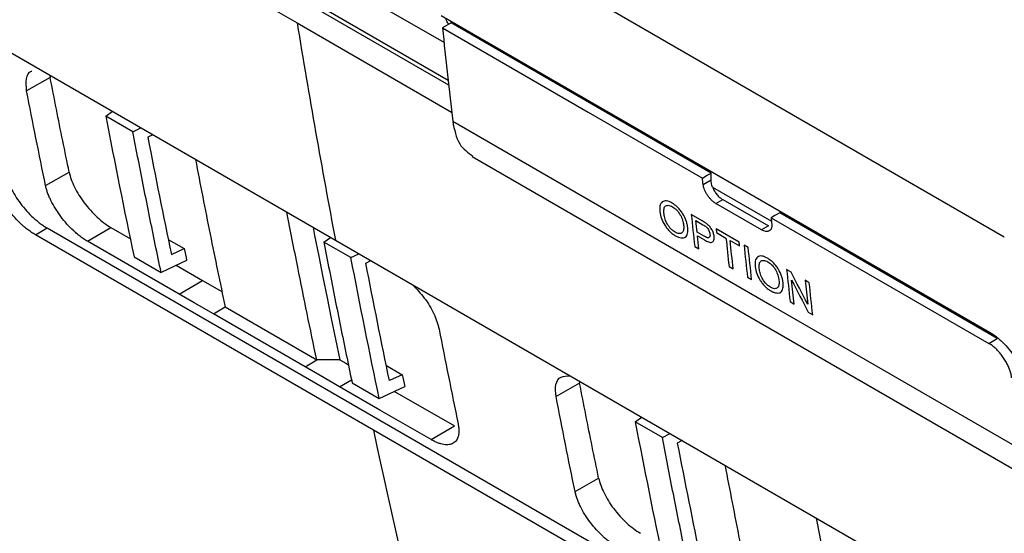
# Model space of a CAD drawing. Header units: millimetres. Extents: x -1111 to 1147, y -743 to 1146.
# Tile 170 of 203: x 854 to 915, y 711 to 742. Entities that reach past the tile are written whole.
import ezdxf

# ---------------------------------------------------------------- set-up
doc = ezdxf.new("R2010")
doc.units = ezdxf.units.MM

msp = doc.modelspace()

# ---------------------------------------------------------------- linework, layer by layer
at = {"color": 7, "linetype": 'Continuous', "lineweight": 25}
for p, q in [((914.777, 728.975), (802.377, 793.863)), ((827.081, 769.196), (880.45, 738.387)), ((880.42, 738.658), (844.29, 759.515)), ((880.169, 740.984), (870.733, 746.431)), ((879.997, 742.665), (913.855, 723.119)), ((880.6, 742.201), (880.071, 741.896)), ((880.604, 742.314), (880.604, 742.199)), ((896.663, 732.928), (880.604, 742.199)), ((852.576, 740.843), (873.46, 728.787)), ((855.826, 738.983), (855.839, 738.838)), ((855.839, 738.838), (854.383, 738.012)), ((859.275, 736.454), (859.68, 736.742)), ((860.951, 735.482), (859.276, 736.454)), ((860.951, 735.482), (861.439, 735.727)), ((862.183, 735.297), (861.874, 735.142)), ((881.916, 733.947), (916.89, 713.757)), ((855.558, 732.158), (857.016, 732.985)), ((896.666, 732.511), (896.663, 732.928)), ((896.176, 732.229), (896.666, 732.511)), ((896.962, 731.056), (897.382, 731.299)), ((899.784, 729.427), (896.962, 731.056)), ((897.382, 731.299), (900.204, 729.67)), ((914.341, 722.723), (900.905, 730.479)), ((896.109, 729.986), (895.442, 730.371)), ((895.722, 729.995), (896.156, 729.745)), ((900.376, 730.174), (913.812, 722.418)), ((854.925, 729.12), (855.647, 729.545)), ((855.647, 729.545), (942.656, 679.316)), ((858.151, 728.723), (859.596, 729.572)), ((859.596, 729.572), (860.797, 728.877)), ((896.236, 729.033), (895.798, 729.286)), ((898.399, 728.664), (896.979, 729.484)), ((897.003, 729.256), (897.585, 728.92)), ((900.204, 729.67), (899.784, 729.427)), ((875.809, 717.064), (854.925, 729.12)), ((863.138, 728.83), (864.118, 728.267)), ((872.746, 728.673), (873.155, 728.963)), ((874.419, 727.712), (872.747, 728.672)), ((873.46, 728.787), (939.883, 690.442)), ((895.822, 729.058), (896.267, 728.801)), ((897.841, 728.772), (898.423, 728.436)), ((863.329, 727.899), (864.118, 728.267)), ((895.654, 728.396), (895.91, 728.248)), ((898.958, 728.341), (898.701, 728.489)), ((861.021, 727.759), (862.693, 726.799)), ((864.271, 727.536), (862.693, 726.799)), ((874.419, 727.712), (874.902, 727.955)), ((875.342, 727.373), (875.646, 727.525)), ((863.631, 727.237), (865.255, 726.297)), ((897.773, 727.173), (898.029, 727.025)), ((901.603, 726.814), (901.332, 726.97)), ((863.81, 725.448), (865.255, 726.297)), ((898.914, 726.514), (899.17, 726.366)), ((902.729, 726.164), (902.473, 726.312)), ((901.545, 724.995), (901.801, 724.848)), ((865.927, 724.243), (866.65, 724.667)), ((866.65, 724.667), (872.307, 721.402)), ((902.671, 724.345), (902.942, 724.189)), ((913.812, 722.418), (914.341, 722.723)), ((871.584, 720.977), (872.307, 721.402)), ((873.737, 721.411), (872.307, 721.402)), ((876.609, 721.054), (877.589, 720.485)), ((877.589, 720.485), (876.8, 720.117)), ((888.53, 720.104), (888.542, 719.958)), ((874.49, 719.989), (876.163, 719.018)), ((876.164, 719.017), (877.743, 719.753)), ((888.542, 719.958), (887.087, 719.133)), ((877.108, 719.457), (880.809, 717.326)), ((891.979, 717.575), (892.384, 717.863)), ((941.933, 678.891), (875.809, 717.064)), ((879.365, 716.477), (880.809, 717.326)), ((893.655, 716.602), (891.98, 717.574)), ((893.655, 716.602), (894.142, 716.847)), ((894.886, 716.418), (894.578, 716.263)), ((888.261, 713.278), (889.72, 714.106))]:
    msp.add_line(p, q, dxfattribs=at)
at = {"color": 250, "linetype": 'Continuous', "lineweight": 25}
for p, q in [((819.586, 771.943), (871.095, 742.207)), ((871.095, 742.207), (880.64, 736.697)), ((896.76, 732.058), (900.396, 729.959)), ((873.71, 719.733), (874.453, 720.17))]:
    msp.add_line(p, q, dxfattribs=at)
at = {"color": 7, "linetype": 'Continuous', "lineweight": 25, "flags": 128}
for points in [[(880.071, 741.896), (889.066, 736.703), (896.133, 732.623)], [(880.704, 736.128), (900.289, 724.822), (915.677, 715.938)], [(896.133, 732.623), (896.43, 732.794), (896.663, 732.928)], [(900.905, 730.479), (900.609, 730.308), (900.376, 730.174)], [(872.08, 729.564), (872.175, 729.079), (872.428, 727.795), (872.684, 726.514), (872.943, 725.235), (873.205, 723.958), (873.47, 722.683), (873.737, 721.411)], [(863.81, 725.448), (860.641, 727.282), (858.151, 728.723)], [(865.255, 726.297), (866.307, 725.698), (866.454, 725.614)], [(865.927, 724.243), (864.742, 724.918), (863.81, 725.448)], [(871.584, 720.977), (868.416, 722.806), (865.927, 724.243)], [(873.737, 721.411), (874.098, 721.2), (874.266, 721.101)], [(873.71, 719.733), (872.519, 720.43), (871.584, 720.977)], [(879.365, 716.477), (876.198, 718.301), (873.71, 719.733)]]:
    msp.add_lwpolyline(points, dxfattribs=at)
at = {"color": 7, "linetype": 'Continuous', "lineweight": 25}
for points in [[(871.095, 742.207), (871.834, 737.696), (872.622, 733.222), (873.46, 728.787)], [(880.071, 741.896), (880.274, 739.967), (880.485, 738.045), (880.704, 736.128)], [(855.558, 732.158), (855.156, 734.101), (854.765, 736.053), (854.383, 738.012)], [(859.276, 736.454), (859.836, 733.538), (860.418, 730.64), (861.021, 727.759)], [(861.874, 735.142), (862.344, 732.712), (862.829, 730.298), (863.329, 727.899)], [(896.176, 732.229), (896.162, 732.36), (896.148, 732.492), (896.133, 732.623)], [(896.76, 732.058), (896.699, 732.215), (896.667, 732.37), (896.666, 732.511)], [(895.442, 730.371), (895.512, 729.712), (895.582, 729.054), (895.654, 728.396)], [(895.798, 729.286), (895.773, 729.522), (895.747, 729.758), (895.722, 729.995)], [(900.376, 730.174), (900.388, 730.044), (900.4, 729.913), (900.413, 729.783)], [(896.156, 729.745), (896.226, 729.704), (896.297, 729.664), (896.367, 729.606)], [(896.979, 729.484), (896.987, 729.408), (896.995, 729.332), (897.003, 729.256)], [(895.91, 728.248), (895.881, 728.518), (895.852, 728.788), (895.822, 729.058)], [(897.585, 728.92), (897.647, 728.337), (897.709, 727.755), (897.773, 727.173)], [(898.029, 727.025), (897.966, 727.607), (897.903, 728.189), (897.841, 728.772)], [(898.423, 728.436), (898.415, 728.512), (898.407, 728.588), (898.399, 728.664)], [(864.118, 728.267), (864.169, 728.023), (864.22, 727.779), (864.272, 727.535)], [(898.701, 728.489), (898.771, 727.83), (898.842, 727.172), (898.914, 726.514)], [(899.17, 726.366), (899.098, 727.024), (899.027, 727.682), (898.958, 728.341)], [(876.163, 719.018), (875.561, 721.898), (874.979, 724.796), (874.419, 727.712)], [(876.8, 720.117), (876.299, 722.52), (875.813, 724.939), (875.342, 727.373)], [(901.332, 726.97), (901.402, 726.311), (901.473, 725.653), (901.545, 724.995)], [(902.631, 724.838), (902.288, 725.496), (901.945, 726.155), (901.603, 726.814)], [(901.801, 724.848), (901.747, 725.338), (901.694, 725.829), (901.642, 726.321)], [(901.642, 726.321), (901.984, 725.662), (902.327, 725.003), (902.671, 724.345)], [(902.473, 726.312), (902.525, 725.82), (902.578, 725.329), (902.631, 724.838)], [(902.942, 724.189), (902.87, 724.847), (902.799, 725.505), (902.729, 726.164)], [(879.864, 723.302), (880.246, 721.343), (880.638, 719.391), (881.039, 717.448)], [(877.589, 720.485), (877.64, 720.241), (877.692, 719.997), (877.743, 719.753)], [(888.261, 713.279), (887.86, 715.222), (887.469, 717.173), (887.087, 719.133)], [(875.809, 717.064), (878.12, 706.167), (880.737, 695.526), (883.653, 685.165)], [(891.98, 717.574), (892.54, 714.659), (893.122, 711.76), (893.725, 708.88)], [(894.578, 716.263), (895.047, 713.833), (895.532, 711.419), (896.033, 709.02)]]:
    msp.add_open_spline(points, degree=3, dxfattribs=at)
at = {"color": 250, "linetype": 'Continuous', "lineweight": 25}
msp.add_open_spline([(880.257, 742.515), (880.267, 742.479), (880.301, 742.357), (880.378, 742.212), (880.45, 742.134), (880.461, 742.121)], degree=3, knots=[0, 0, 0, 0, 0.267117, 0.882761, 1, 1, 1, 1], dxfattribs=at)
at = {"color": 7, "linetype": 'Continuous', "lineweight": 25}
for points, knots in [([(854.383, 738.012), (854.364, 738.272), (854.326, 738.793), (854.502, 739.189), (854.709, 739.217), (854.715, 739.218)], [0, 0, 0, 0, 0.492596, 0.985133, 1, 1, 1, 1]), ([(857.016, 732.985), (856.883, 733.634), (856.616, 734.93), (856.223, 736.881), (855.967, 738.185), (855.839, 738.838)], [0, 0, 0, 0, 0.333334, 0.666666, 1, 1, 1, 1]), ([(880.704, 736.128), (880.807, 735.619), (881.005, 734.647), (881.647, 734.194), (881.953, 733.979)], [0, 0, 0, 0, 0.522924, 1, 1, 1, 1]), ([(862.693, 726.799), (862.572, 727.375), (862.332, 728.527), (861.978, 730.261), (861.63, 731.997), (861.287, 733.737), (861.063, 734.9), (860.951, 735.482)], [0, 0, 0, 0, 0.200061, 0.400092, 0.600093, 0.800062, 1, 1, 1, 1]), ([(864.814, 733.779), (865.113, 732.235), (865.705, 729.182), (866.337, 726.161), (866.65, 724.667)], [0, 0, 0, 0, 0.505538, 1, 1, 1, 1]), ([(853.067, 732.954), (853.075, 732.918), (853.09, 732.846), (853.12, 732.736), (853.155, 732.623), (853.208, 732.469), (853.285, 732.272), (853.434, 731.951), (853.663, 731.541), (853.997, 731.054), (854.379, 730.592), (854.725, 730.243), (855.007, 729.994), (855.221, 729.825), (855.436, 729.672), (855.577, 729.587), (855.647, 729.545)], [0, 0, 0, 0, 0.031402, 0.062733, 0.094063, 0.125463, 0.188341, 0.251196, 0.376191, 0.501113, 0.626832, 0.751315, 0.813308, 0.875271, 0.937616, 1, 1, 1, 1]), ([(857.016, 732.985), (857.046, 732.842), (857.089, 732.694), (857.199, 732.387), (857.267, 732.226), (857.427, 731.903), (857.517, 731.74), (857.718, 731.416), (857.831, 731.252), (858.068, 730.936), (858.194, 730.784), (858.459, 730.489), (858.598, 730.347), (859.018, 729.958), (859.312, 729.736), (859.596, 729.572)], [0, 0, 0, 0, 0.125, 0.125, 0.25, 0.25, 0.375, 0.375, 0.5, 0.5, 0.625, 0.625, 0.75, 0.75, 1, 1, 1, 1]), ([(854.925, 729.12), (854.884, 729.144), (854.803, 729.192), (854.681, 729.272), (854.559, 729.358), (854.436, 729.45), (854.314, 729.548), (854.191, 729.652), (853.968, 729.853), (853.649, 730.174), (853.267, 730.639), (852.931, 731.127), (852.703, 731.538), (852.555, 731.86), (852.462, 732.095), (852.387, 732.323), (852.354, 732.468), (852.337, 732.54)], [0, 0, 0, 0, 0.035922, 0.071548, 0.107, 0.142395, 0.177857, 0.213505, 0.249458, 0.374405, 0.500133, 0.624932, 0.750156, 0.812801, 0.874942, 0.937151, 1, 1, 1, 1]), ([(858.151, 728.723), (858.111, 728.747), (858.03, 728.795), (857.907, 728.876), (857.784, 728.962), (857.661, 729.054), (857.539, 729.153), (857.416, 729.257), (857.192, 729.458), (856.874, 729.78), (856.492, 730.246), (856.154, 730.736), (855.924, 731.15), (855.775, 731.474), (855.683, 731.71), (855.608, 731.94), (855.574, 732.085), (855.558, 732.158)], [0, 0, 0, 0, 0.035897, 0.071501, 0.106929, 0.1423, 0.177736, 0.213356, 0.249279, 0.373682, 0.49881, 0.624201, 0.749827, 0.812498, 0.874701, 0.93701, 1, 1, 1, 1]), ([(896.962, 731.056), (896.938, 731.071), (896.891, 731.099), (896.821, 731.15), (896.753, 731.206), (896.686, 731.267), (896.622, 731.335), (896.559, 731.407), (896.498, 731.486), (896.421, 731.595), (896.336, 731.736), (896.256, 731.906), (896.2, 732.073), (896.184, 732.176), (896.176, 732.229)], [0, 0, 0, 0, 0.064296, 0.126847, 0.188253, 0.249147, 0.310177, 0.371987, 0.435199, 0.500392, 0.62786, 0.750296, 0.872681, 1, 1, 1, 1]), ([(896.76, 732.058), (896.791, 731.978), (896.829, 731.9), (896.918, 731.749), (896.969, 731.677), (897.078, 731.545), (897.138, 731.484), (897.258, 731.379), (897.319, 731.335), (897.382, 731.299)], [0, 0, 0, 0, 0.25, 0.25, 0.5, 0.5, 0.75, 0.75, 1, 1, 1, 1]), ([(894.253, 731.081), (894.192, 731.115), (894.132, 731.146), (894.016, 731.19), (893.959, 731.206), (893.799, 731.226), (893.708, 731.203), (893.605, 731.122), (893.576, 731.087), (893.533, 731.003), (893.517, 730.955), (893.496, 730.849), (893.491, 730.791), (893.49, 730.669), (893.495, 730.605), (893.501, 730.54)], [0, 0, 0, 0, 0.125, 0.125, 0.25, 0.25, 0.5, 0.5, 0.625, 0.625, 0.75, 0.75, 0.875, 0.875, 1, 1, 1, 1]), ([(895.222, 729.568), (895.214, 729.633), (895.204, 729.699), (895.173, 729.836), (895.154, 729.905), (895.08, 730.121), (895.011, 730.271), (894.878, 730.486), (894.829, 730.554), (894.724, 730.685), (894.668, 730.747), (894.553, 730.862), (894.494, 730.913), (894.373, 731.006), (894.313, 731.045), (894.253, 731.081)], [0, 0, 0, 0, 0.125, 0.125, 0.25, 0.25, 0.5, 0.5, 0.625, 0.625, 0.75, 0.75, 0.875, 0.875, 1, 1, 1, 1]), ([(872.307, 721.402), (871.91, 723.303), (871.279, 726.326), (870.688, 729.381), (870.469, 730.514)], [0, 0, 0, 0, 0.6291881, 1, 1, 1, 1]), ([(893.501, 730.54), (893.516, 730.412), (893.547, 730.278), (893.65, 729.994), (893.72, 729.849), (893.854, 729.639), (893.902, 729.572), (894.005, 729.444), (894.061, 729.382), (894.174, 729.271), (894.232, 729.22), (894.351, 729.13), (894.41, 729.091), (894.469, 729.056)], [0, 0, 0, 0, 0.25, 0.25, 0.5, 0.5, 0.625, 0.625, 0.75, 0.75, 0.875, 0.875, 1, 1, 1, 1]), ([(893.758, 730.389), (893.748, 730.487), (893.743, 730.582), (893.76, 730.754), (893.781, 730.832), (893.851, 730.904), (893.88, 730.919), (893.944, 730.94), (893.98, 730.944), (894.058, 730.94), (894.1, 730.931), (894.187, 730.9), (894.233, 730.878), (894.278, 730.852)], [0, 0, 0, 0, 0.25, 0.25, 0.5, 0.5, 0.625, 0.625, 0.75, 0.75, 0.875, 0.875, 1, 1, 1, 1]), ([(894.278, 730.852), (894.323, 730.825), (894.368, 730.796), (894.456, 730.726), (894.5, 730.685), (894.626, 730.554), (894.704, 730.451), (894.825, 730.236), (894.871, 730.126), (894.935, 729.915), (894.954, 729.814), (894.965, 729.718)], [0, 0, 0, 0, 0.125, 0.125, 0.25, 0.25, 0.5, 0.5, 0.75, 0.75, 1, 1, 1, 1]), ([(894.444, 729.285), (894.4, 729.311), (894.357, 729.339), (894.27, 729.406), (894.227, 729.445), (894.103, 729.572), (894.027, 729.672), (893.902, 729.879), (893.853, 729.988), (893.804, 730.143), (893.791, 730.194), (893.77, 730.294), (893.763, 730.341), (893.758, 730.389)], [0, 0, 0, 0, 0.125, 0.125, 0.25, 0.25, 0.5, 0.5, 0.75, 0.75, 0.875, 0.875, 1, 1, 1, 1]), ([(896.38, 729.812), (896.358, 729.828), (896.335, 729.845), (896.312, 729.86), (896.29, 729.876), (896.267, 729.89), (896.244, 729.904), (896.199, 729.933), (896.154, 729.959), (896.109, 729.986)], [0, 0, 0, 0, 0.0000955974, 0.0000955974, 0.0000955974, 0.000191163, 0.000191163, 0.000191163, 0.0003818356, 0.0003818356, 0.0003818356, 0.0003818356]), ([(894.965, 729.718), (894.97, 729.67), (894.974, 729.623), (894.974, 729.534), (894.972, 729.492), (894.955, 729.373), (894.928, 729.303), (894.836, 729.213), (894.772, 729.191), (894.659, 729.197), (894.618, 729.207), (894.533, 729.237), (894.488, 729.26), (894.444, 729.285)], [0, 0, 0, 0, 0.125, 0.125, 0.25, 0.25, 0.5, 0.5, 0.75, 0.75, 0.875, 0.875, 1, 1, 1, 1]), ([(894.469, 729.056), (894.529, 729.023), (894.588, 728.994), (894.701, 728.951), (894.756, 728.936), (894.861, 728.923), (894.91, 728.922), (894.999, 728.939), (895.04, 728.956), (895.142, 729.033), (895.187, 729.116), (895.222, 729.268), (895.228, 729.323), (895.232, 729.441), (895.228, 729.504), (895.222, 729.568)], [0, 0, 0, 0, 0.125, 0.125, 0.25, 0.25, 0.375, 0.375, 0.5, 0.5, 0.75, 0.75, 0.875, 0.875, 1, 1, 1, 1]), ([(896.367, 729.606), (896.383, 729.592), (896.399, 729.577), (896.429, 729.545), (896.443, 729.527), (896.485, 729.472), (896.509, 729.432), (896.549, 729.352), (896.564, 729.313), (896.587, 729.235), (896.593, 729.199), (896.597, 729.163)], [0, 0, 0, 0, 0.125, 0.125, 0.25, 0.25, 0.5, 0.5, 0.75, 0.75, 1, 1, 1, 1]), ([(896.853, 729.023), (896.848, 729.056), (896.844, 729.089), (896.829, 729.158), (896.819, 729.193), (896.782, 729.301), (896.749, 729.375), (896.665, 729.522), (896.614, 729.591), (896.501, 729.714), (896.441, 729.765), (896.38, 729.812)], [0, 0, 0, 0, 0.125, 0.125, 0.25, 0.25, 0.5, 0.5, 0.75, 0.75, 1, 1, 1, 1]), ([(900.413, 729.783), (900.415, 729.758), (900.418, 729.708), (900.415, 729.639), (900.406, 729.576), (900.39, 729.52), (900.368, 729.471), (900.338, 729.429), (900.302, 729.393), (900.246, 729.354), (900.165, 729.324), (900.05, 729.322), (899.922, 729.355), (899.831, 729.403), (899.784, 729.427)], [0, 0, 0, 0, 0.064627, 0.12744, 0.189017, 0.249976, 0.310951, 0.372577, 0.435467, 0.500201, 0.628452, 0.751128, 0.873275, 1, 1, 1, 1]), ([(872.747, 728.672), (872.859, 728.09), (873.085, 726.926), (873.429, 725.186), (873.778, 723.449), (874.131, 721.716), (874.37, 720.565), (874.49, 719.989)], [0, 0, 0, 0, 0.199938, 0.399907, 0.599908, 0.799939, 1, 1, 1, 1]), ([(896.597, 729.163), (896.602, 729.11), (896.602, 729.059), (896.577, 728.979), (896.552, 728.951), (896.478, 728.933), (896.431, 728.943), (896.335, 728.979), (896.286, 729.005), (896.236, 729.033)], [0, 0, 0, 0, 0.25, 0.25, 0.5, 0.5, 0.75, 0.75, 1, 1, 1, 1]), ([(896.267, 728.801), (896.349, 728.756), (896.429, 728.713), (896.546, 728.671), (896.584, 728.661), (896.656, 728.651), (896.69, 728.651), (896.747, 728.67), (896.77, 728.688), (896.809, 728.733), (896.825, 728.76), (896.847, 728.824), (896.854, 728.86), (896.859, 728.937), (896.857, 728.98), (896.853, 729.023)], [0, 0, 0, 0, 0.25, 0.25, 0.375, 0.375, 0.5, 0.5, 0.625, 0.625, 0.75, 0.75, 0.875, 0.875, 1, 1, 1, 1]), ([(900.143, 727.68), (900.083, 727.714), (900.023, 727.745), (899.906, 727.79), (899.849, 727.806), (899.69, 727.825), (899.598, 727.802), (899.496, 727.721), (899.467, 727.687), (899.423, 727.603), (899.408, 727.554), (899.387, 727.448), (899.382, 727.39), (899.381, 727.269), (899.386, 727.204), (899.392, 727.139)], [0, 0, 0, 0, 0.125, 0.125, 0.25, 0.25, 0.5, 0.5, 0.625, 0.625, 0.75, 0.75, 0.875, 0.875, 1, 1, 1, 1]), ([(899.648, 726.988), (899.639, 727.086), (899.633, 727.182), (899.65, 727.354), (899.672, 727.431), (899.741, 727.504), (899.77, 727.519), (899.835, 727.539), (899.871, 727.544), (899.948, 727.54), (899.991, 727.53), (900.078, 727.499), (900.123, 727.477), (900.169, 727.452)], [0, 0, 0, 0, 0.25, 0.25, 0.5, 0.5, 0.625, 0.625, 0.75, 0.75, 0.875, 0.875, 1, 1, 1, 1]), ([(901.112, 726.167), (901.104, 726.233), (901.095, 726.299), (901.064, 726.435), (901.045, 726.505), (900.971, 726.721), (900.902, 726.87), (900.768, 727.085), (900.72, 727.153), (900.615, 727.284), (900.559, 727.347), (900.444, 727.461), (900.384, 727.513), (900.264, 727.606), (900.204, 727.645), (900.143, 727.68)], [0, 0, 0, 0, 0.125, 0.125, 0.25, 0.25, 0.5, 0.5, 0.625, 0.625, 0.75, 0.75, 0.875, 0.875, 1, 1, 1, 1]), ([(900.169, 727.452), (900.214, 727.425), (900.258, 727.396), (900.347, 727.325), (900.391, 727.285), (900.517, 727.153), (900.595, 727.05), (900.716, 726.836), (900.762, 726.725), (900.826, 726.514), (900.845, 726.414), (900.856, 726.317)], [0, 0, 0, 0, 0.125, 0.125, 0.25, 0.25, 0.5, 0.5, 0.75, 0.75, 1, 1, 1, 1]), ([(899.392, 727.139), (899.407, 727.011), (899.438, 726.877), (899.541, 726.594), (899.61, 726.449), (899.744, 726.238), (899.792, 726.171), (899.896, 726.043), (899.951, 725.982), (900.065, 725.871), (900.123, 725.82), (900.241, 725.729), (900.301, 725.691), (900.36, 725.656)], [0, 0, 0, 0, 0.25, 0.25, 0.5, 0.5, 0.625, 0.625, 0.75, 0.75, 0.875, 0.875, 1, 1, 1, 1]), ([(900.334, 725.884), (900.291, 725.91), (900.247, 725.938), (900.161, 726.006), (900.117, 726.044), (899.994, 726.171), (899.918, 726.271), (899.793, 726.479), (899.744, 726.587), (899.694, 726.743), (899.681, 726.794), (899.66, 726.893), (899.654, 726.941), (899.648, 726.988)], [0, 0, 0, 0, 0.125, 0.125, 0.25, 0.25, 0.5, 0.5, 0.75, 0.75, 0.875, 0.875, 1, 1, 1, 1]), ([(900.856, 726.317), (900.86, 726.27), (900.864, 726.223), (900.865, 726.134), (900.863, 726.092), (900.846, 725.972), (900.818, 725.903), (900.727, 725.813), (900.663, 725.79), (900.549, 725.796), (900.509, 725.806), (900.424, 725.836), (900.379, 725.859), (900.334, 725.884)], [0, 0, 0, 0, 0.125, 0.125, 0.25, 0.25, 0.5, 0.5, 0.75, 0.75, 0.875, 0.875, 1, 1, 1, 1]), ([(878.216, 726.042), (878.47, 725.775), (878.995, 725.223), (879.602, 724.213), (879.777, 723.606), (879.864, 723.302)], [0, 0, 0, 0, 0.317952, 0.65898, 1, 1, 1, 1]), ([(900.36, 725.656), (900.42, 725.622), (900.478, 725.593), (900.592, 725.55), (900.647, 725.536), (900.752, 725.522), (900.801, 725.521), (900.89, 725.538), (900.931, 725.555), (901.033, 725.633), (901.077, 725.716), (901.112, 725.867), (901.119, 725.922), (901.122, 726.04), (901.118, 726.103), (901.112, 726.167)], [0, 0, 0, 0, 0.125, 0.125, 0.25, 0.25, 0.375, 0.375, 0.5, 0.5, 0.75, 0.75, 0.875, 0.875, 1, 1, 1, 1]), ([(913.855, 723.119), (913.89, 723.099), (913.959, 723.058), (914.063, 722.99), (914.167, 722.916), (914.305, 722.812), (914.477, 722.67), (914.746, 722.42), (915.07, 722.067), (915.423, 721.595), (915.724, 721.09), (915.923, 720.661), (916.047, 720.323), (916.122, 720.074), (916.179, 719.831), (916.2, 719.678), (916.21, 719.601)], [0, 0, 0, 0, 0.031137, 0.062255, 0.09343, 0.124738, 0.186774, 0.248904, 0.373022, 0.497917, 0.623641, 0.749094, 0.811899, 0.874548, 0.937501, 1, 1, 1, 1]), ([(915.227, 720.289), (915.223, 720.327), (915.214, 720.402), (915.192, 720.519), (915.162, 720.636), (915.126, 720.754), (915.082, 720.874), (915.031, 720.994), (914.973, 721.116), (914.908, 721.238), (914.836, 721.362), (914.731, 721.526), (914.59, 721.723), (914.408, 721.938), (914.216, 722.127), (914.016, 722.291), (913.88, 722.375), (913.812, 722.418)], [0, 0, 0, 0, 0.051891, 0.102529, 0.152207, 0.201239, 0.249948, 0.298667, 0.347725, 0.397448, 0.448146, 0.500113, 0.603264, 0.702214, 0.799535, 0.897926, 1, 1, 1, 1]), ([(887.087, 719.133), (887.063, 719.4), (887.016, 719.934), (887.338, 720.406), (887.756, 720.414), (887.958, 720.417)], [0, 0, 0, 0, 0.3410957, 0.6821505, 1, 1, 1, 1]), ([(889.72, 714.106), (889.587, 714.754), (889.32, 716.05), (888.927, 718.001), (888.671, 719.306), (888.542, 719.958)], [0, 0, 0, 0, 0.333334, 0.666666, 1, 1, 1, 1]), ([(881.039, 717.448), (881.047, 717.407), (881.062, 717.326), (881.078, 717.209), (881.087, 717.098), (881.089, 716.992), (881.084, 716.89), (881.072, 716.794), (881.039, 716.628), (880.951, 716.422), (880.754, 716.24), (880.488, 716.148), (880.213, 716.156), (879.97, 716.209), (879.777, 716.274), (879.575, 716.361), (879.435, 716.438), (879.365, 716.477)], [0, 0, 0, 0, 0.036113, 0.071928, 0.107553, 0.143092, 0.178654, 0.214346, 0.250275, 0.375858, 0.501298, 0.626391, 0.750805, 0.813422, 0.875399, 0.937377, 1, 1, 1, 1]), ([(895.396, 707.92), (895.276, 708.496), (895.035, 709.648), (894.682, 711.381), (894.333, 713.118), (893.99, 714.858), (893.767, 716.021), (893.655, 716.602)], [0, 0, 0, 0, 0.200061, 0.400092, 0.600093, 0.800062, 1, 1, 1, 1]), ([(897.517, 714.899), (897.817, 713.356), (898.409, 710.302), (899.041, 707.281), (899.353, 705.788)], [0, 0, 0, 0, 0.505538, 1, 1, 1, 1]), ([(889.72, 714.106), (889.75, 713.963), (889.792, 713.815), (889.902, 713.507), (889.971, 713.347), (890.131, 713.023), (890.221, 712.861), (890.422, 712.536), (890.534, 712.372), (890.772, 712.057), (890.897, 711.904), (891.162, 711.609), (891.301, 711.468), (891.722, 711.079), (892.016, 710.856), (892.3, 710.692)], [0, 0, 0, 0, 0.125, 0.125, 0.25, 0.25, 0.375, 0.375, 0.5, 0.5, 0.625, 0.625, 0.75, 0.75, 1, 1, 1, 1]), ([(890.855, 709.844), (890.814, 709.868), (890.733, 709.916), (890.611, 709.996), (890.488, 710.083), (890.365, 710.175), (890.242, 710.273), (890.119, 710.378), (889.896, 710.579), (889.578, 710.901), (889.195, 711.366), (888.858, 711.857), (888.628, 712.271), (888.479, 712.594), (888.386, 712.831), (888.311, 713.06), (888.278, 713.206), (888.261, 713.278)], [0, 0, 0, 0, 0.035897, 0.071501, 0.106929, 0.1423, 0.177736, 0.213356, 0.249279, 0.373682, 0.49881, 0.624201, 0.749827, 0.812498, 0.874701, 0.93701, 1, 1, 1, 1]), ([(905.01, 702.522), (904.613, 704.424), (903.983, 707.447), (903.392, 710.502), (903.173, 711.634)], [0, 0, 0, 0, 0.6291881, 1, 1, 1, 1])]:
    msp.add_open_spline(points, degree=3, knots=knots, dxfattribs=at)

doc.saveas('drawing.dxf')
